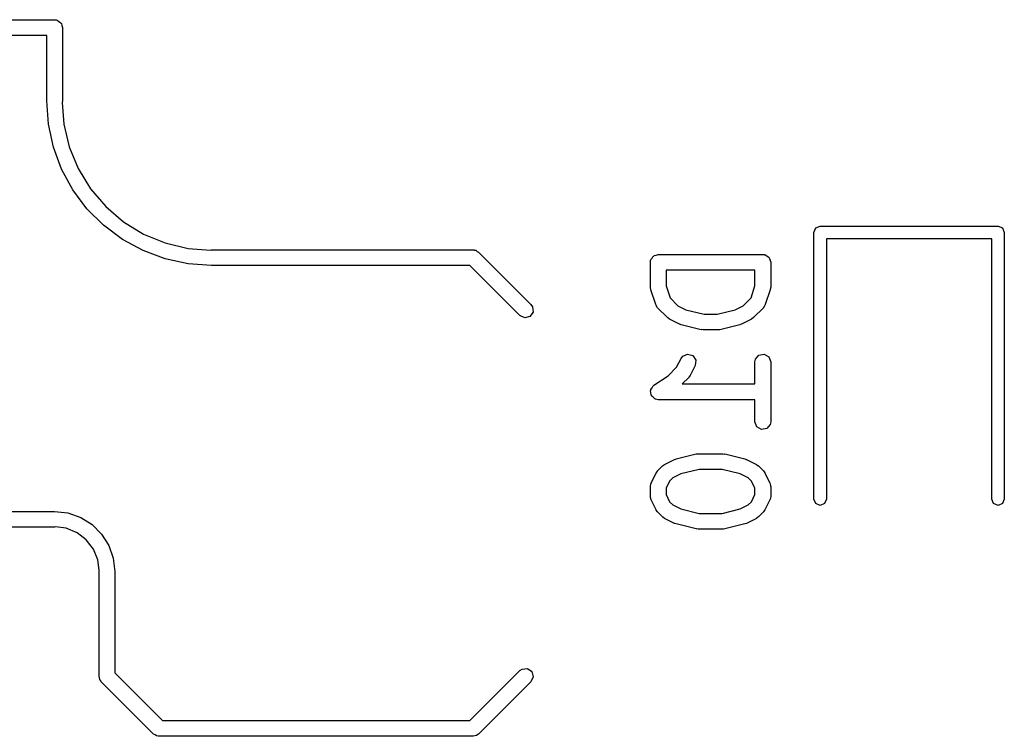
# Model space of a CAD drawing. Extents: x 3.18 to 10.88, y -3.25 to -0.52.
# Tile 45 of 52: x 9.17 to 9.55, y -1.25 to -0.98. Entities that reach past the tile are written whole.
import ezdxf

# ---------------------------------------------------------------- set-up
doc = ezdxf.new("R2010")
doc.units = 0
doc.header["$MEASUREMENT"] = 0
doc.layers.add('BLACK', color=7, linetype='CONTINUOUS')

msp = doc.modelspace()

# ---------------------------------------------------------------- linework, layer by layer
at = {"layer": 'BLACK', "linetype": 'CONTINUOUS'}
for p, q in [((9.01082, -0.976378), (9.18799, -0.976378)), ((9.18799, -0.976378), (9.18837, -0.976445)), ((9.18837, -0.976445), (9.1885, -0.976422)), ((9.1885, -0.976422), (9.18861, -0.976488)), ((9.18861, -0.976488), (9.189, -0.976556)), ((9.189, -0.976556), (9.18959, -0.977049)), ((9.18959, -0.977049), (9.19025, -0.977432)), ((9.19025, -0.977432), (9.19034, -0.977683)), ((9.19034, -0.977683), (9.19054, -0.977854)), ((9.19054, -0.977854), (9.19068, -0.978609)), ((9.19068, -0.978609), (9.19094, -0.97933)), ((9.19094, -0.97933), (9.19094, -1.00689)), ((9.18503, -0.982283), (9.01378, -0.982283)), ((9.18503, -1.00689), (9.18503, -0.982283)), ((9.18504, -1.00689), (9.18503, -1.00689)), ((9.18567, -1.01571), (9.18504, -1.00689)), ((9.18504, -1.00689), (9.18504, -1.00689)), ((9.19094, -1.00689), (9.19082, -1.00757)), ((9.19082, -1.00757), (9.19146, -1.01569)), ((9.18755, -1.02436), (9.18567, -1.01571)), ((9.19146, -1.01569), (9.19352, -1.02428)), ((9.19064, -1.03265), (9.18755, -1.02436)), ((9.19352, -1.02428), (9.1969, -1.03244)), ((9.19488, -1.04041), (9.19064, -1.03265)), ((9.1969, -1.03244), (9.20152, -1.03997)), ((9.20018, -1.0475), (9.19488, -1.04041)), ((9.20152, -1.03997), (9.20725, -1.04668)), ((9.20644, -1.05375), (9.20018, -1.0475)), ((9.20725, -1.04668), (9.21397, -1.05242)), ((9.21352, -1.05905), (9.20644, -1.05375)), ((9.21397, -1.05242), (9.22149, -1.05703)), ((9.47368, -1.05643), (9.47438, -1.05476)), ((9.47438, -1.05476), (9.47605, -1.05407)), ((9.47605, -1.05407), (9.54297, -1.05407)), ((9.54297, -1.05407), (9.54464, -1.05476)), ((9.54464, -1.05476), (9.54534, -1.05643)), ((9.22128, -1.06329), (9.21352, -1.05905)), ((9.22149, -1.05703), (9.22965, -1.06041)), ((9.47368, -1.15682), (9.47368, -1.05643)), ((9.54061, -1.05879), (9.47841, -1.05879)), ((9.47841, -1.05879), (9.47841, -1.15682)), ((9.54061, -1.15682), (9.54061, -1.05879)), ((9.54534, -1.05643), (9.54534, -1.15682)), ((9.22965, -1.06041), (9.23824, -1.06247)), ((9.23824, -1.06247), (9.24661, -1.06313)), ((9.24661, -1.06313), (9.24704, -1.06299)), ((9.24704, -1.06299), (9.24704, -1.06299)), ((9.24704, -1.06299), (9.34547, -1.06299)), ((9.34547, -1.06299), (9.34565, -1.06302)), ((9.34565, -1.06302), (9.34573, -1.063)), ((9.34573, -1.063), (9.34584, -1.06306)), ((9.34584, -1.06306), (9.34648, -1.06317)), ((9.34648, -1.06317), (9.34697, -1.06358)), ((9.22957, -1.06639), (9.22128, -1.06329)), ((9.23822, -1.06827), (9.22957, -1.06639)), ((9.34697, -1.06358), (9.34756, -1.06386)), ((9.34756, -1.06386), (9.36724, -1.08354)), ((9.41227, -1.06705), (9.41234, -1.06667)), ((9.41234, -1.06667), (9.41283, -1.06608)), ((9.41283, -1.06608), (9.41322, -1.06542)), ((9.41322, -1.06542), (9.41347, -1.06533)), ((9.41347, -1.06533), (9.41364, -1.06512)), ((9.41364, -1.06512), (9.41439, -1.06499)), ((9.41439, -1.06499), (9.41512, -1.06473)), ((9.41512, -1.06473), (9.45449, -1.06473)), ((9.45449, -1.06473), (9.45487, -1.06479)), ((9.45487, -1.06479), (9.455, -1.06477)), ((9.455, -1.06477), (9.45511, -1.06484)), ((9.45511, -1.06484), (9.4555, -1.0649)), ((9.4555, -1.0649), (9.45608, -1.0654)), ((9.45608, -1.0654), (9.45675, -1.06578)), ((9.45675, -1.06578), (9.45684, -1.06603)), ((9.45684, -1.06603), (9.45704, -1.0662)), ((9.45704, -1.0662), (9.45718, -1.06696)), ((9.45718, -1.06696), (9.45744, -1.06768)), ((9.24704, -1.0689), (9.23822, -1.06827)), ((9.34424, -1.0689), (9.24704, -1.0689)), ((9.36307, -1.08772), (9.34424, -1.0689)), ((9.41216, -1.06768), (9.41223, -1.06729)), ((9.41216, -1.07705), (9.41216, -1.06768)), ((9.41221, -1.06717), (9.41227, -1.06705)), ((9.41223, -1.06729), (9.41221, -1.06717)), ((9.41807, -1.07063), (9.41807, -1.07657)), ((9.45153, -1.07063), (9.41807, -1.07063)), ((9.45153, -1.07657), (9.45153, -1.07063)), ((9.45744, -1.06768), (9.45744, -1.07705)), ((9.41218, -1.07711), (9.41216, -1.07705)), ((9.41231, -1.07799), (9.41218, -1.07711)), ((9.41419, -1.08361), (9.41231, -1.07799)), ((9.41807, -1.07657), (9.41957, -1.08108)), ((9.45003, -1.08108), (9.45153, -1.07657)), ((9.45729, -1.07799), (9.45541, -1.08361)), ((9.45744, -1.07705), (9.45729, -1.07792)), ((9.45729, -1.07792), (9.45729, -1.07799)), ((9.41957, -1.08108), (9.42249, -1.084)), ((9.44711, -1.084), (9.45003, -1.08108)), ((9.36724, -1.08354), (9.36783, -1.08438)), ((9.36783, -1.08438), (9.36801, -1.08639)), ((9.4143, -1.08375), (9.41419, -1.08361)), ((9.41431, -1.08392), (9.4143, -1.08375)), ((9.4149, -1.08476), (9.41431, -1.08392)), ((9.41865, -1.08851), (9.4149, -1.08476)), ((9.42249, -1.084), (9.42552, -1.08551)), ((9.44408, -1.08551), (9.44711, -1.084)), ((9.4547, -1.08476), (9.45095, -1.08851)), ((9.45477, -1.0846), (9.4547, -1.08476)), ((9.45492, -1.08451), (9.45477, -1.0846)), ((9.45541, -1.08361), (9.45492, -1.08451)), ((9.3649, -1.08857), (9.36307, -1.08772)), ((9.36685, -1.08805), (9.3649, -1.08857)), ((9.36801, -1.08639), (9.36685, -1.08805)), ((9.41871, -1.08854), (9.41865, -1.08851)), ((9.41942, -1.08907), (9.41871, -1.08854)), ((9.42317, -1.09094), (9.41942, -1.08907)), ((9.42552, -1.08551), (9.43235, -1.08722)), ((9.43235, -1.08722), (9.43725, -1.08722)), ((9.43725, -1.08722), (9.44408, -1.08551)), ((9.45018, -1.08907), (9.44643, -1.09094)), ((9.45023, -1.08902), (9.45018, -1.08907)), ((9.45095, -1.08851), (9.45023, -1.08902)), ((9.42331, -1.09096), (9.42317, -1.09094)), ((9.42377, -1.09117), (9.42331, -1.09096)), ((9.43127, -1.09304), (9.42377, -1.09117)), ((9.44583, -1.09117), (9.43833, -1.09304)), ((9.44594, -1.09109), (9.44583, -1.09117)), ((9.44643, -1.09094), (9.44594, -1.09109)), ((9.43141, -1.09303), (9.43127, -1.09304)), ((9.43199, -1.09313), (9.43141, -1.09303)), ((9.43761, -1.09313), (9.43199, -1.09313)), ((9.43774, -1.09308), (9.43761, -1.09313)), ((9.43833, -1.09304), (9.43774, -1.09308)), ((9.42206, -1.10717), (9.42372, -1.10385)), ((9.42372, -1.10385), (9.42433, -1.10303)), ((9.42433, -1.10303), (9.42619, -1.10223)), ((9.42619, -1.10223), (9.42812, -1.1028)), ((9.42812, -1.1028), (9.42924, -1.10449)), ((9.45171, -1.10416), (9.45301, -1.10262)), ((9.45301, -1.10262), (9.455, -1.10227)), ((9.455, -1.10227), (9.45675, -1.10328)), ((9.45675, -1.10328), (9.45744, -1.10517)), ((9.41886, -1.11038), (9.42206, -1.10717)), ((9.42901, -1.10649), (9.42713, -1.11024)), ((9.42924, -1.10449), (9.42901, -1.10649)), ((9.45153, -1.10517), (9.45171, -1.10416)), ((9.45153, -1.11347), (9.45153, -1.10517)), ((9.45744, -1.10517), (9.45744, -1.12767)), ((9.41348, -1.11397), (9.41886, -1.11038)), ((9.42658, -1.11101), (9.42412, -1.11347)), ((9.4266, -1.11095), (9.42658, -1.11101)), ((9.42713, -1.11024), (9.4266, -1.11095)), ((9.41228, -1.11559), (9.41279, -1.1149)), ((9.41279, -1.1149), (9.41322, -1.11416)), ((9.41322, -1.11416), (9.41338, -1.1141)), ((9.41338, -1.1141), (9.41348, -1.11397)), ((9.42412, -1.11347), (9.45153, -1.11347)), ((9.41221, -1.11591), (9.41229, -1.11576)), ((9.41236, -1.11675), (9.41221, -1.11591)), ((9.41229, -1.11576), (9.41228, -1.11559)), ((9.41241, -1.11761), (9.41236, -1.11675)), ((9.41253, -1.11773), (9.41241, -1.11761)), ((9.41256, -1.1179), (9.41253, -1.11773)), ((9.41321, -1.11845), (9.41256, -1.1179)), ((9.41381, -1.11907), (9.41321, -1.11845)), ((9.41398, -1.11909), (9.41381, -1.11907)), ((9.41411, -1.1192), (9.41398, -1.11909)), ((9.41512, -1.11938), (9.41411, -1.1192)), ((9.45153, -1.11938), (9.41512, -1.11938)), ((9.45153, -1.12767), (9.45153, -1.11938)), ((9.45222, -1.12957), (9.45153, -1.12767)), ((9.45397, -1.13058), (9.45222, -1.12957)), ((9.45726, -1.12868), (9.45596, -1.13023)), ((9.45744, -1.12767), (9.45726, -1.12868)), ((9.45596, -1.13023), (9.45397, -1.13058)), ((9.4219, -1.14168), (9.4294, -1.1398)), ((9.4294, -1.1398), (9.42999, -1.13976)), ((9.42999, -1.13976), (9.43011, -1.13972)), ((9.43011, -1.13972), (9.43949, -1.13972)), ((9.43949, -1.13972), (9.44007, -1.13982)), ((9.44007, -1.13982), (9.4402, -1.1398)), ((9.4402, -1.1398), (9.4477, -1.14168)), ((9.4149, -1.14621), (9.41678, -1.14433)), ((9.41678, -1.14433), (9.4175, -1.14382)), ((9.4175, -1.14382), (9.41754, -1.14378)), ((9.41754, -1.14378), (9.42129, -1.1419)), ((9.42129, -1.1419), (9.42178, -1.14176)), ((9.42178, -1.14176), (9.4219, -1.14168)), ((9.4477, -1.14168), (9.44817, -1.14189)), ((9.44817, -1.14189), (9.44831, -1.1419)), ((9.44831, -1.1419), (9.45206, -1.14378)), ((9.45206, -1.14378), (9.45277, -1.1443)), ((9.45277, -1.1443), (9.45282, -1.14433)), ((9.45282, -1.14433), (9.4547, -1.14621)), ((9.41247, -1.15072), (9.41435, -1.14697)), ((9.41435, -1.14697), (9.41488, -1.14626)), ((9.41488, -1.14626), (9.4149, -1.14621)), ((9.42365, -1.14733), (9.42061, -1.14885)), ((9.43048, -1.14562), (9.42365, -1.14733)), ((9.43912, -1.14562), (9.43048, -1.14562)), ((9.44596, -1.14733), (9.43912, -1.14562)), ((9.44899, -1.14885), (9.44596, -1.14733)), ((9.4547, -1.14621), (9.4552, -1.14693)), ((9.4552, -1.14693), (9.45525, -1.14697)), ((9.45525, -1.14697), (9.45713, -1.15072)), ((9.41216, -1.15204), (9.41234, -1.15103)), ((9.41216, -1.15579), (9.41216, -1.15204)), ((9.41234, -1.15103), (9.41245, -1.1509)), ((9.41245, -1.1509), (9.41247, -1.15072)), ((9.41942, -1.15004), (9.41807, -1.15274)), ((9.42061, -1.14885), (9.41942, -1.15004)), ((9.45018, -1.15004), (9.44899, -1.14885)), ((9.45153, -1.15274), (9.45018, -1.15004)), ((9.45713, -1.15072), (9.45742, -1.15171)), ((9.45742, -1.15171), (9.45738, -1.15188)), ((9.45738, -1.15188), (9.45744, -1.15204)), ((9.45744, -1.15204), (9.45744, -1.15579)), ((9.41222, -1.15596), (9.41216, -1.15579)), ((9.41807, -1.15274), (9.41807, -1.1551)), ((9.41807, -1.1551), (9.41942, -1.15779)), ((9.45018, -1.15779), (9.45153, -1.1551)), ((9.45153, -1.1551), (9.45153, -1.15274)), ((9.45744, -1.15579), (9.45726, -1.1568)), ((9.41218, -1.15613), (9.41222, -1.15596)), ((9.41247, -1.15711), (9.41218, -1.15613)), ((9.41435, -1.16086), (9.41247, -1.15711)), ((9.41942, -1.15779), (9.42061, -1.15899)), ((9.42061, -1.15899), (9.42365, -1.16051)), ((9.44596, -1.16051), (9.44899, -1.15899)), ((9.44899, -1.15899), (9.45018, -1.15779)), ((9.45713, -1.15711), (9.45525, -1.16086)), ((9.45715, -1.15694), (9.45713, -1.15711)), ((9.45726, -1.1568), (9.45715, -1.15694)), ((9.47438, -1.15849), (9.47368, -1.15682)), ((9.47605, -1.15919), (9.47438, -1.15849)), ((9.47772, -1.15849), (9.47605, -1.15919)), ((9.47841, -1.15682), (9.47772, -1.15849)), ((9.5413, -1.15849), (9.54061, -1.15682)), ((9.54297, -1.15919), (9.5413, -1.15849)), ((9.54464, -1.15849), (9.54297, -1.15919)), ((9.54534, -1.15682), (9.54464, -1.15849)), ((9.01378, -1.16142), (9.18799, -1.16142)), ((9.18799, -1.16142), (9.18799, -1.16142)), ((9.18799, -1.16142), (9.19303, -1.16198)), ((9.19303, -1.16198), (9.19781, -1.16366)), ((9.4144, -1.16091), (9.41435, -1.16086)), ((9.4149, -1.16163), (9.4144, -1.16091)), ((9.41678, -1.1635), (9.4149, -1.16163)), ((9.42365, -1.16051), (9.43048, -1.16221)), ((9.43048, -1.16221), (9.43912, -1.16221)), ((9.43912, -1.16221), (9.44596, -1.16051)), ((9.4547, -1.16163), (9.45282, -1.1635)), ((9.45473, -1.16157), (9.4547, -1.16163)), ((9.45525, -1.16086), (9.45473, -1.16157)), ((9.19781, -1.16366), (9.2021, -1.16636)), ((9.2021, -1.16636), (9.20569, -1.16994)), ((9.41684, -1.16353), (9.41678, -1.1635)), ((9.41754, -1.16406), (9.41684, -1.16353)), ((9.42129, -1.16593), (9.41754, -1.16406)), ((9.42143, -1.16595), (9.42129, -1.16593)), ((9.4219, -1.16616), (9.42143, -1.16595)), ((9.4294, -1.16803), (9.4219, -1.16616)), ((9.4477, -1.16616), (9.4402, -1.16803)), ((9.44782, -1.16608), (9.4477, -1.16616)), ((9.44831, -1.16593), (9.44782, -1.16608)), ((9.45206, -1.16406), (9.44831, -1.16593)), ((9.4521, -1.16401), (9.45206, -1.16406)), ((9.45282, -1.1635), (9.4521, -1.16401)), ((9.18799, -1.16732), (9.01082, -1.16732)), ((9.1883, -1.16722), (9.18799, -1.16732)), ((9.19236, -1.16775), (9.1883, -1.16722)), ((9.19643, -1.16944), (9.19236, -1.16775)), ((9.19992, -1.17212), (9.19643, -1.16944)), ((9.20569, -1.16994), (9.20838, -1.17423)), ((9.42953, -1.16802), (9.4294, -1.16803)), ((9.43011, -1.16812), (9.42953, -1.16802)), ((9.43949, -1.16812), (9.43011, -1.16812)), ((9.43962, -1.16807), (9.43949, -1.16812)), ((9.4402, -1.16803), (9.43962, -1.16807)), ((9.2026, -1.17562), (9.19992, -1.17212)), ((9.20838, -1.17423), (9.21006, -1.17902)), ((9.20429, -1.17969), (9.2026, -1.17562)), ((9.2048, -1.18358), (9.20429, -1.17969)), ((9.21006, -1.17902), (9.21063, -1.18405)), ((9.20472, -1.18405), (9.2048, -1.18358)), ((9.20472, -1.22342), (9.20472, -1.18405)), ((9.21063, -1.18405), (9.21063, -1.18405)), ((9.21063, -1.18405), (9.21063, -1.2222)), ((9.21063, -1.2222), (9.22858, -1.24016)), ((9.34424, -1.24016), (9.36307, -1.22134)), ((9.36307, -1.22134), (9.36391, -1.22075)), ((9.36391, -1.22075), (9.36592, -1.22057)), ((9.36592, -1.22057), (9.36757, -1.22173)), ((9.36757, -1.22173), (9.36809, -1.22368)), ((9.20494, -1.22403), (9.20472, -1.22342)), ((9.205, -1.22467), (9.20494, -1.22403)), ((9.20537, -1.2252), (9.205, -1.22467)), ((9.20541, -1.22532), (9.20537, -1.2252)), ((9.20548, -1.22536), (9.20541, -1.22532)), ((9.20558, -1.22551), (9.20548, -1.22536)), ((9.22527, -1.2452), (9.20558, -1.22551)), ((9.36724, -1.22551), (9.34756, -1.2452)), ((9.36809, -1.22368), (9.36724, -1.22551)), ((9.22858, -1.24016), (9.34424, -1.24016)), ((9.22585, -1.24547), (9.22527, -1.2452)), ((9.22635, -1.24588), (9.22585, -1.24547)), ((9.22698, -1.246), (9.22635, -1.24588)), ((9.2271, -1.24605), (9.22698, -1.246)), ((9.22718, -1.24603), (9.2271, -1.24605)), ((9.22736, -1.24606), (9.22718, -1.24603)), ((9.34547, -1.24606), (9.22736, -1.24606)), ((9.34607, -1.24584), (9.34547, -1.24606)), ((9.34672, -1.24579), (9.34607, -1.24584)), ((9.34724, -1.24542), (9.34672, -1.24579)), ((9.34737, -1.24537), (9.34724, -1.24542)), ((9.34741, -1.2453), (9.34737, -1.24537)), ((9.34756, -1.2452), (9.34741, -1.2453))]:
    msp.add_line(p, q, dxfattribs=at)

doc.saveas('drawing.dxf')
